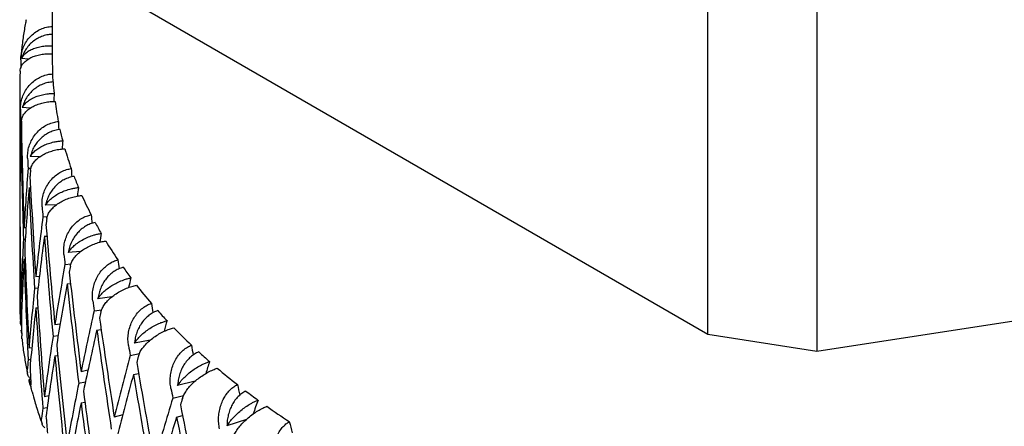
# Model space of a CAD drawing. Header units: millimetres. Extents: x 8 to 552, y 12 to 759.
# Tile 24 of 55: x 491 to 506, y 42 to 48. Entities that reach past the tile are written whole.
import ezdxf

# ---------------------------------------------------------------- set-up
doc = ezdxf.new("R2010")
doc.units = ezdxf.units.MM

msp = doc.modelspace()

# ---------------------------------------------------------------- linework, layer by layer
at = {"color": 7, "linetype": 'Continuous', "lineweight": 30}
for p, q in [((491.652, 50.76), (491.652, 47.494)), ((501.709, 43.283), (501.709, 49.816)), ((503.382, 49.557), (503.382, 43.024)), ((501.709, 43.283), (492.917, 48.359)), ((491.28, 47.504), (491.182, 47.516)), ((491.152, 47.086), (491.152, 45.973)), ((491.311, 46.753), (491.191, 46.762)), ((491.166, 46.586), (491.186, 46.584)), ((491.171, 46.286), (491.18, 46.285)), ((491.457, 46.007), (491.314, 46.011)), ((491.28, 45.833), (491.324, 45.832)), ((491.157, 45.673), (491.152, 45.673)), ((491.154, 45.496), (491.152, 45.496)), ((491.294, 45.533), (491.318, 45.533)), ((491.152, 45.195), (491.154, 45.195)), ((491.716, 45.273), (491.55, 45.269)), ((491.152, 45.018), (491.152, 43.82)), ((491.507, 45.089), (491.576, 45.091)), ((491.248, 44.92), (491.218, 44.918)), ((515.392, 44.882), (503.382, 43.024)), ((491.236, 44.742), (491.209, 44.741)), ((491.528, 44.79), (491.57, 44.792)), ((491.218, 44.441), (491.235, 44.442)), ((492.086, 44.556), (491.897, 44.541)), ((491.846, 44.36), (491.939, 44.367)), ((491.455, 44.176), (491.398, 44.17)), ((491.433, 43.997), (491.379, 43.992)), ((491.878, 44.062), (491.931, 44.066)), ((491.188, 43.83), (491.171, 43.827)), ((492.567, 43.863), (492.353, 43.834)), ((491.398, 43.693), (491.43, 43.696)), ((492.293, 43.65), (492.411, 43.665)), ((491.166, 43.65), (491.181, 43.652)), ((491.77, 43.446), (491.691, 43.434)), ((492.332, 43.354), (492.401, 43.363)), ((491.172, 43.35), (491.18, 43.351)), ((491.182, 43.299), (491.172, 43.35)), ((491.186, 43.218), (491.182, 43.266)), ((491.74, 43.266), (491.663, 43.254)), ((503.382, 43.024), (501.709, 43.283)), ((491.337, 43.083), (491.294, 43.075)), ((493.154, 43.198), (492.914, 43.153)), ((491.28, 42.897), (491.321, 42.905)), ((491.691, 42.956), (491.736, 42.963)), ((492.846, 42.965), (492.988, 42.992)), ((491.296, 42.598), (491.318, 42.602)), ((492.199, 42.737), (492.093, 42.715)), ((492.896, 42.672), (492.975, 42.687)), ((491.296, 42.598), (491.302, 42.564)), ((491.301, 42.564), (491.307, 42.538)), ((492.16, 42.556), (492.056, 42.534)), ((493.843, 42.569), (493.575, 42.502)), ((491.599, 42.348), (491.531, 42.332)), ((493.501, 42.311), (493.667, 42.353)), ((491.507, 42.154), (491.573, 42.169)), ((492.093, 42.238), (492.152, 42.25)), ((492.732, 42.054), (492.602, 42.019)), ((493.558, 42.02), (493.65, 42.043)), ((494.63, 41.982), (494.332, 41.887))]:
    msp.add_line(p, q, dxfattribs=at)
for centre, radius, start, end in [((496.487, 47.494), 4.835, 180.0003, 182.5593), ((496.522, 47.496), 4.87, 184.0156, 186.0871), ((496.614, 47.508), 4.963, 187.5384, 191.1335), ((496.758, 47.538), 5.111, 192.5479, 194.554), ((496.955, 47.593), 5.315, 195.9545, 199.389), ((497.2, 47.681), 5.575, 200.7268, 202.6197), ((497.492, 47.809), 5.894, 203.9373, 207.1432), ((497.824, 47.982), 6.269, 208.3823, 210.133), ((498.195, 48.205), 6.702, 211.3488, 214.2915), ((498.598, 48.483), 7.191, 215.4232, 217.0208), ((499.03, 48.818), 7.738, 218.1286, 220.8023), ((496.157, 43.82), 5.005, 180.001, 183.7143), ((499.483, 49.213), 8.339, 221.8279, 223.2754), ((499.953, 49.668), 8.993, 224.2783, 226.6972), ((500.434, 50.182), 9.697, 227.6244, 228.9333), ((500.92, 50.754), 10.448, 229.8402, 232.0289), ((501.406, 51.381), 11.241, 232.8687, 234.0548), ((501.887, 52.059), 12.072, 234.8769, 236.8646)]:
    msp.add_arc(centre, radius, start, end, dxfattribs=at)
for centre, major_axis, ratio, start_param, end_param in [((506.152, 45.496), (0, 42.311), 0.35452, 1.523524, 1.526529), ((506.152, 45.496), (-1.15, 40.873), 0.353641, 1.517226, 1.520255), ((506.152, 45.496), (0, 24.159), 0.60019, 1.509323, 1.514451), ((506.152, 45.496), (-1.189, 42.282), 0.353641, 1.531427, 1.535067), ((506.152, 45.496), (0, 24.992), 0.60019, 1.527163, 1.563702), ((506.152, 45.018), (0, 24.992), 0.60019, 1.509314, 1.51296), ((506.152, 45.496), (-2.29, 40.791), 0.351008, 1.525253, 1.52834), ((506.152, 45.973), (-1.189, 42.282), 0.353641, 1.54927, 1.585794), ((506.152, 45.018), (0, 24.992), 0.60019, 1.520062, 1.556607), ((506.152, 45.496), (-1.189, 42.282), 0.353641, 1.542168, 1.5787), ((506.152, 45.496), (2.613, 24.153), 0.590517, 1.603281, 1.608481), ((506.152, 45.973), (0, 42.311), 0.35452, 1.570796, 1.577891), ((506.152, 45.496), (-2.369, 42.198), 0.351008, 1.539455, 1.543094), ((506.152, 45.496), (2.704, 24.985), 0.590517, 1.621121, 1.65766), ((506.152, 45.018), (2.704, 24.985), 0.590517, 1.603272, 1.606918), ((506.152, 45.496), (-3.413, 40.656), 0.346634, 1.533524, 1.536688), ((506.152, 45.496), (0, 42.311), 0.35452, 1.565154, 1.570796), ((506.152, 45.973), (-2.369, 42.198), 0.351008, 1.557297, 1.593822), ((506.152, 45.496), (0, 24.992), 0.60019, 1.570796, 1.582807), ((506.152, 45.018), (2.704, 24.985), 0.590517, 1.61402, 1.650565), ((506.152, 45.496), (-2.369, 42.198), 0.351008, 1.550195, 1.586727), ((506.152, 45.496), (4.967, 24.168), 0.563665, 1.684437, 1.689764), ((506.152, 45.973), (0, 42.311), 0.35452, 1.584986, 1.621531), ((506.152, 45.496), (0, 42.311), 0.35452, 1.577891, 1.61443), ((506.152, 45.018), (0, 24.992), 0.60019, 1.563702, 1.570796), ((506.152, 45.496), (-3.531, 42.058), 0.346634, 1.547725, 1.551364), ((506.152, 45.496), (5.139, 25.001), 0.563665, 1.702278, 1.738816), ((506.152, 45.018), (5.139, 25.001), 0.563665, 1.684428, 1.688075), ((506.152, 45.496), (-4.509, 40.468), 0.340542, 1.542147, 1.545412), ((506.152, 45.973), (-3.531, 42.058), 0.346634, 1.565567, 1.602092), ((506.152, 45.496), (2.704, 24.985), 0.590517, 1.664755, 1.701287), ((506.152, 45.018), (5.139, 25.001), 0.563665, 1.695179, 1.731721), ((506.152, 45.496), (-3.531, 42.058), 0.346634, 1.558469, 1.594998), ((506.152, 45.496), (6.94, 24.268), 0.524594, 1.746636, 1.752252), ((506.152, 45.973), (-1.189, 42.282), 0.353641, 1.592889, 1.629434), ((506.152, 45.018), (2.704, 24.985), 0.590517, 1.65766, 1.694185), ((506.152, 45.496), (-1.189, 42.282), 0.353641, 1.585794, 1.622333), ((506.152, 45.496), (-4.665, 41.863), 0.340542, 1.556349, 1.559988), ((506.152, 45.496), (-5.572, 40.229), 0.33276, 1.551221, 1.554609), ((506.152, 45.496), (7.18, 25.105), 0.524594, 1.764477, 1.801015), ((506.152, 45.018), (7.18, 25.105), 0.524594, 1.746627, 1.750274), ((506.152, 45.973), (-4.665, 41.863), 0.340542, 1.574191, 1.610716), ((506.152, 45.496), (8.542, 24.491), 0.47841, 1.790227, 1.796221), ((506.152, 45.496), (5.139, 25.001), 0.563665, 1.745911, 1.782443), ((506.152, 45.018), (7.18, 25.105), 0.524594, 1.757375, 1.79392), ((506.152, 45.496), (-4.665, 41.863), 0.340542, 1.567089, 1.603621), ((506.152, 45.973), (-2.369, 42.198), 0.351008, 1.600917, 1.637462), ((506.152, 45.018), (5.139, 25.001), 0.563665, 1.738816, 1.775341), ((506.152, 45.496), (-2.369, 42.198), 0.351008, 1.593822, 1.63036), ((506.152, 45.496), (-5.764, 41.616), 0.33276, 1.565422, 1.569062), ((506.152, 45.496), (-6.594, 39.942), 0.323321, 1.560826, 1.56439), ((506.152, 45.496), (2.704, 24.985), 0.590517, 1.708388, 1.714579), ((506.152, 45.973), (0, 42.311), 0.35452, 1.628633, 1.634833), ((506.152, 45.496), (8.837, 25.335), 0.47841, 1.808067, 1.844606), ((506.152, 45.018), (8.837, 25.335), 0.47841, 1.790218, 1.793864), ((506.152, 45.973), (-5.764, 41.616), 0.33276, 1.583265, 1.619789), ((506.152, 45.496), (9.836, 24.837), 0.428956, 1.818473, 1.824944), ((506.152, 45.496), (7.18, 25.105), 0.524594, 1.80811, 1.844642), ((506.152, 45.018), (8.837, 25.335), 0.47841, 1.800968, 1.837511), ((506.152, 45.496), (-5.764, 41.616), 0.33276, 1.576166, 1.612695), ((506.152, 45.973), (-3.531, 42.058), 0.346634, 1.609187, 1.645732), ((506.152, 45.496), (-6.821, 41.319), 0.323321, 1.575027, 1.578666), ((506.152, 45.496), (-7.569, 39.608), 0.312261, 1.571025, 1.574853), ((506.152, 45.018), (7.18, 25.105), 0.524594, 1.801015, 1.83754), ((506.152, 45.496), (-3.531, 42.058), 0.346634, 1.602092, 1.638631), ((506.152, 45.496), (10.175, 25.694), 0.428956, 1.836314, 1.872852), ((506.152, 45.018), (10.175, 25.694), 0.428956, 1.818464, 1.822111), ((506.152, 45.496), (5.139, 25.001), 0.563665, 1.789544, 1.795735), ((506.152, 45.973), (-1.189, 42.282), 0.353641, 1.636536, 1.642736), ((506.152, 45.973), (-6.821, 41.319), 0.323321, 1.592869, 1.629394), ((506.152, 45.496), (10.886, 25.291), 0.378708, 1.834985, 1.842231), ((506.152, 45.018), (10.175, 25.694), 0.428956, 1.829212, 1.865757), ((506.152, 45.496), (-6.821, 41.319), 0.323321, 1.585768, 1.622299), ((506.152, 45.496), (8.837, 25.335), 0.47841, 1.851701, 1.888233), ((506.152, 45.496), (-7.83, 40.973), 0.312261, 1.585226, 1.588865), ((506.152, 45.496), (-8.491, 39.23), 0.29962, 1.581863, 1.586), ((506.152, 45.973), (-4.665, 41.863), 0.340542, 1.617811, 1.654356), ((506.152, 45.496), (11.262, 26.163), 0.378708, 1.852825, 1.889364), ((506.152, 45.018), (11.262, 26.163), 0.378708, 1.834976, 1.838622), ((506.152, 45.496), (7.18, 25.105), 0.524594, 1.851743, 1.857934), ((506.152, 45.018), (8.837, 25.335), 0.47841, 1.844606, 1.881131), ((506.152, 45.496), (-4.665, 41.863), 0.340542, 1.610716, 1.647254), ((506.152, 45.973), (-7.83, 40.973), 0.312261, 1.603068, 1.639593), ((506.152, 45.496), (11.746, 25.83), 0.329124, 1.84277, 1.850998), ((506.152, 45.973), (-2.369, 42.198), 0.351008, 1.644563, 1.650764), ((506.152, 45.018), (11.262, 26.163), 0.378708, 1.845724, 1.882269), ((506.152, 45.496), (-7.83, 40.973), 0.312261, 1.595967, 1.632499), ((506.152, 45.496), (-8.491, 39.23), 0.29962, 1.59567, 1.595885), ((506.152, 45.496), (-9.356, 38.81), 0.285431, 1.593365, 1.597868)]:
    msp.add_ellipse(centre, major_axis=major_axis, ratio=ratio, start_param=start_param, end_param=end_param, dxfattribs=at)
for points, knots in [([(491.251, 48.109), (491.246, 48.085), (491.227, 47.993), (491.203, 47.83), (491.181, 47.661), (491.173, 47.561), (491.171, 47.53)], [0, 0, 0, 0, 0.12458, 0.481897, 0.839625, 1, 1, 1, 1]), ([(491.168, 47.495), (491.17, 47.525), (491.174, 47.586), (491.2, 47.674), (491.24, 47.758), (491.294, 47.832), (491.361, 47.897), (491.436, 47.948), (491.518, 47.984), (491.591, 48.003), (491.636, 48.005), (491.652, 48.006)], [0, 0, 0, 0, 0.118535, 0.240482, 0.359027, 0.481136, 0.597245, 0.717091, 0.827046, 0.940601, 1, 1, 1, 1]), ([(491.652, 47.884), (491.63, 47.883), (491.581, 47.881), (491.507, 47.861), (491.432, 47.828), (491.364, 47.784), (491.302, 47.729), (491.251, 47.665), (491.209, 47.594), (491.191, 47.542), (491.182, 47.516)], [0, 0, 0, 0, 0.099557, 0.227432, 0.351551, 0.479054, 0.607397, 0.739075, 0.868003, 1, 1, 1, 1]), ([(491.158, 47.32), (491.159, 47.334), (491.161, 47.366), (491.184, 47.414), (491.222, 47.461), (491.274, 47.502), (491.339, 47.537), (491.412, 47.563), (491.494, 47.581), (491.574, 47.589), (491.628, 47.587), (491.652, 47.587)], [0, 0, 0, 0, 0.0933801, 0.2141202, 0.3314797, 0.4523462, 0.5676639, 0.6866801, 0.7960698, 0.9090516, 1, 1, 1, 1]), ([(491.182, 47.516), (491.191, 47.532), (491.209, 47.564), (491.254, 47.607), (491.312, 47.645), (491.381, 47.675), (491.459, 47.697), (491.532, 47.708), (491.598, 47.712), (491.634, 47.711), (491.652, 47.71)], [0, 0, 0, 0, 0.138642, 0.281208, 0.419888, 0.5629, 0.696133, 0.833732, 0.919923, 1, 1, 1, 1]), ([(491.158, 47.32), (491.156, 47.282), (491.152, 47.204), (491.152, 47.126), (491.153, 47.086)], [0, 0, 0, 0, 0.487754, 1, 1, 1, 1]), ([(491.164, 46.74), (491.165, 46.77), (491.167, 46.831), (491.19, 46.92), (491.227, 47.006), (491.279, 47.083), (491.343, 47.151), (491.416, 47.205), (491.497, 47.246), (491.577, 47.271), (491.632, 47.276), (491.656, 47.278)], [0, 0, 0, 0, 0.1145416, 0.23238, 0.3469304, 0.4649256, 0.5771225, 0.6929312, 0.7991817, 0.9089106, 1, 1, 1, 1]), ([(491.663, 47.155), (491.637, 47.153), (491.583, 47.147), (491.505, 47.123), (491.431, 47.086), (491.364, 47.039), (491.305, 46.981), (491.255, 46.914), (491.215, 46.841), (491.199, 46.788), (491.191, 46.762)], [0, 0, 0, 0, 0.121172, 0.245978, 0.367117, 0.49156, 0.616821, 0.745339, 0.871171, 1, 1, 1, 1]), ([(491.18, 46.554), (491.182, 46.572), (491.186, 46.608), (491.213, 46.66), (491.254, 46.709), (491.308, 46.753), (491.375, 46.791), (491.451, 46.821), (491.534, 46.843), (491.615, 46.855), (491.669, 46.856), (491.694, 46.857)], [0, 0, 0, 0, 0.114606, 0.23252, 0.347132, 0.465168, 0.577786, 0.694016, 0.800844, 0.911181, 1, 1, 1, 1]), ([(491.191, 46.762), (491.201, 46.778), (491.221, 46.811), (491.269, 46.857), (491.329, 46.898), (491.4, 46.931), (491.479, 46.957), (491.554, 46.971), (491.622, 46.979), (491.66, 46.979), (491.679, 46.98)], [0, 0, 0, 0, 0.137628, 0.279151, 0.416817, 0.558784, 0.691042, 0.827634, 0.913195, 1, 1, 1, 1]), ([(491.273, 45.987), (491.273, 46.017), (491.273, 46.078), (491.293, 46.169), (491.328, 46.256), (491.376, 46.336), (491.438, 46.407), (491.508, 46.465), (491.587, 46.509), (491.666, 46.538), (491.72, 46.546), (491.744, 46.55)], [0, 0, 0, 0, 0.114542, 0.23238, 0.34693, 0.464926, 0.577123, 0.692931, 0.799182, 0.908911, 1, 1, 1, 1]), ([(491.77, 46.428), (491.743, 46.424), (491.69, 46.416), (491.614, 46.387), (491.542, 46.347), (491.477, 46.296), (491.42, 46.235), (491.373, 46.166), (491.336, 46.091), (491.321, 46.037), (491.314, 46.011)], [0, 0, 0, 0, 0.121172, 0.245978, 0.367117, 0.49156, 0.616821, 0.745339, 0.871171, 1, 1, 1, 1]), ([(491.314, 46.011), (491.325, 46.028), (491.347, 46.062), (491.397, 46.11), (491.459, 46.154), (491.531, 46.191), (491.612, 46.22), (491.687, 46.239), (491.754, 46.25), (491.792, 46.252), (491.812, 46.254)], [0, 0, 0, 0, 0.1376282, 0.2791513, 0.4168174, 0.5587839, 0.6910424, 0.8276344, 0.9131954, 1, 1, 1, 1]), ([(491.317, 45.802), (491.32, 45.82), (491.327, 45.857), (491.356, 45.91), (491.399, 45.962), (491.455, 46.009), (491.524, 46.05), (491.601, 46.084), (491.685, 46.11), (491.767, 46.126), (491.821, 46.13), (491.845, 46.132)], [0, 0, 0, 0, 0.114606, 0.23252, 0.347132, 0.465168, 0.577786, 0.694016, 0.800844, 0.911181, 1, 1, 1, 1]), ([(491.495, 45.242), (491.495, 45.273), (491.493, 45.334), (491.51, 45.425), (491.541, 45.514), (491.586, 45.596), (491.645, 45.67), (491.712, 45.732), (491.788, 45.78), (491.865, 45.813), (491.918, 45.824), (491.942, 45.828)], [0, 0, 0, 0, 0.114542, 0.23238, 0.34693, 0.464926, 0.577123, 0.692931, 0.799182, 0.908911, 1, 1, 1, 1]), ([(491.985, 45.708), (491.96, 45.703), (491.907, 45.692), (491.833, 45.66), (491.764, 45.616), (491.702, 45.562), (491.647, 45.498), (491.603, 45.427), (491.569, 45.35), (491.556, 45.296), (491.55, 45.269)], [0, 0, 0, 0, 0.1211723, 0.2459781, 0.3671171, 0.4915599, 0.6168215, 0.7453387, 0.8711714, 1, 1, 1, 1]), ([(491.55, 45.269), (491.562, 45.286), (491.585, 45.322), (491.637, 45.372), (491.701, 45.419), (491.774, 45.46), (491.855, 45.494), (491.93, 45.516), (491.997, 45.53), (492.035, 45.535), (492.054, 45.537)], [0, 0, 0, 0, 0.137628, 0.279151, 0.416817, 0.558784, 0.691042, 0.827634, 0.913195, 1, 1, 1, 1]), ([(491.567, 45.061), (491.571, 45.079), (491.579, 45.116), (491.611, 45.171), (491.656, 45.225), (491.714, 45.274), (491.785, 45.32), (491.862, 45.357), (491.946, 45.387), (492.027, 45.407), (492.081, 45.414), (492.105, 45.417)], [0, 0, 0, 0, 0.114606, 0.23252, 0.347132, 0.465168, 0.577786, 0.694016, 0.800844, 0.911181, 1, 1, 1, 1]), ([(491.829, 44.512), (491.828, 44.542), (491.824, 44.603), (491.838, 44.695), (491.865, 44.786), (491.907, 44.87), (491.962, 44.947), (492.026, 45.012), (492.099, 45.064), (492.173, 45.101), (492.224, 45.114), (492.247, 45.12)], [0, 0, 0, 0, 0.114542, 0.23238, 0.34693, 0.464926, 0.577123, 0.692931, 0.799182, 0.908911, 1, 1, 1, 1]), ([(492.309, 45.002), (492.284, 44.995), (492.233, 44.982), (492.162, 44.946), (492.095, 44.899), (492.036, 44.842), (491.985, 44.776), (491.944, 44.702), (491.913, 44.623), (491.903, 44.569), (491.897, 44.541)], [0, 0, 0, 0, 0.121172, 0.245978, 0.367117, 0.49156, 0.616821, 0.745339, 0.871171, 1, 1, 1, 1]), ([(491.897, 44.541), (491.909, 44.559), (491.934, 44.596), (491.987, 44.649), (492.052, 44.7), (492.126, 44.744), (492.206, 44.782), (492.281, 44.808), (492.347, 44.825), (492.384, 44.832), (492.403, 44.835)], [0, 0, 0, 0, 0.137628, 0.279151, 0.416817, 0.558784, 0.691042, 0.827634, 0.913195, 1, 1, 1, 1]), ([(491.929, 44.335), (491.933, 44.353), (491.943, 44.39), (491.977, 44.447), (492.024, 44.503), (492.083, 44.556), (492.154, 44.605), (492.232, 44.646), (492.315, 44.68), (492.396, 44.705), (492.448, 44.714), (492.472, 44.718)], [0, 0, 0, 0, 0.114606, 0.23252, 0.347132, 0.465168, 0.577786, 0.694016, 0.800844, 0.911181, 1, 1, 1, 1]), ([(492.273, 43.801), (492.27, 43.831), (492.264, 43.892), (492.275, 43.985), (492.299, 44.077), (492.336, 44.163), (492.387, 44.243), (492.447, 44.31), (492.516, 44.366), (492.587, 44.406), (492.636, 44.422), (492.658, 44.429)], [0, 0, 0, 0, 0.114542, 0.23238, 0.34693, 0.464926, 0.577123, 0.692931, 0.799182, 0.908911, 1, 1, 1, 1]), ([(492.738, 44.315), (492.714, 44.307), (492.665, 44.291), (492.597, 44.252), (492.533, 44.202), (492.478, 44.142), (492.43, 44.073), (492.393, 43.997), (492.366, 43.917), (492.357, 43.862), (492.353, 43.834)], [0, 0, 0, 0, 0.121172, 0.245978, 0.367117, 0.49156, 0.616821, 0.745339, 0.871171, 1, 1, 1, 1]), ([(492.353, 43.834), (492.366, 43.853), (492.391, 43.891), (492.446, 43.947), (492.511, 44), (492.584, 44.048), (492.664, 44.09), (492.737, 44.12), (492.802, 44.141), (492.838, 44.149), (492.856, 44.153)], [0, 0, 0, 0, 0.137628, 0.279151, 0.416817, 0.558784, 0.691042, 0.827634, 0.913195, 1, 1, 1, 1]), ([(492.398, 43.63), (492.404, 43.648), (492.415, 43.686), (492.451, 43.745), (492.499, 43.803), (492.559, 43.859), (492.63, 43.911), (492.707, 43.956), (492.79, 43.995), (492.869, 44.023), (492.92, 44.035), (492.943, 44.041)], [0, 0, 0, 0, 0.114606, 0.23252, 0.347132, 0.465168, 0.577786, 0.694016, 0.800844, 0.911181, 1, 1, 1, 1]), ([(491.153, 43.713), (491.154, 43.649), (491.156, 43.571), (491.162, 43.493), (491.163, 43.48)], [0, 0, 0, 0, 0.824468, 1, 1, 1, 1]), ([(492.821, 43.115), (492.818, 43.145), (492.81, 43.206), (492.817, 43.299), (492.837, 43.392), (492.871, 43.48), (492.917, 43.562), (492.973, 43.633), (493.038, 43.692), (493.104, 43.736), (493.151, 43.754), (493.173, 43.762)], [0, 0, 0, 0, 0.1145416, 0.23238, 0.3469304, 0.4649256, 0.5771225, 0.6929312, 0.7991817, 0.9089106, 1, 1, 1, 1]), ([(493.269, 43.652), (493.246, 43.643), (493.199, 43.625), (493.135, 43.582), (493.076, 43.529), (493.024, 43.466), (492.98, 43.395), (492.947, 43.318), (492.923, 43.236), (492.917, 43.181), (492.914, 43.153)], [0, 0, 0, 0, 0.121172, 0.245978, 0.367117, 0.49156, 0.616821, 0.745339, 0.871171, 1, 1, 1, 1]), ([(491.179, 43.415), (491.178, 43.416), (491.171, 43.429), (491.164, 43.456), (491.163, 43.482), (491.162, 43.496)], [0, 0, 0, 0, 0.041088, 0.516914, 1, 1, 1, 1]), ([(492.914, 43.153), (492.927, 43.172), (492.954, 43.211), (493.009, 43.27), (493.074, 43.327), (493.146, 43.379), (493.225, 43.425), (493.296, 43.458), (493.359, 43.482), (493.394, 43.492), (493.411, 43.497)], [0, 0, 0, 0, 0.137628, 0.279151, 0.416817, 0.558784, 0.691042, 0.827634, 0.913195, 1, 1, 1, 1]), ([(492.972, 42.951), (492.979, 42.97), (492.992, 43.008), (493.029, 43.068), (493.078, 43.129), (493.139, 43.188), (493.209, 43.244), (493.286, 43.293), (493.366, 43.336), (493.443, 43.368), (493.493, 43.383), (493.515, 43.389)], [0, 0, 0, 0, 0.114606, 0.23252, 0.347132, 0.465168, 0.577786, 0.694016, 0.800844, 0.911181, 1, 1, 1, 1]), ([(491.187, 43.218), (491.191, 43.179), (491.203, 43.069), (491.231, 42.894), (491.258, 42.758), (491.272, 42.692)], [0, 0, 0, 0, 0.223295, 0.622353, 1, 1, 1, 1]), ([(493.471, 42.46), (493.467, 42.489), (493.458, 42.549), (493.461, 42.643), (493.477, 42.737), (493.506, 42.826), (493.547, 42.911), (493.599, 42.984), (493.659, 43.046), (493.721, 43.093), (493.765, 43.114), (493.785, 43.123)], [0, 0, 0, 0, 0.114542, 0.23238, 0.34693, 0.464926, 0.577123, 0.692931, 0.799182, 0.908911, 1, 1, 1, 1]), ([(493.898, 43.019), (493.876, 43.009), (493.832, 42.988), (493.772, 42.942), (493.717, 42.886), (493.67, 42.821), (493.631, 42.747), (493.601, 42.669), (493.581, 42.586), (493.577, 42.53), (493.575, 42.502)], [0, 0, 0, 0, 0.121172, 0.245978, 0.367117, 0.49156, 0.616821, 0.745339, 0.871171, 1, 1, 1, 1]), ([(493.575, 42.502), (493.589, 42.522), (493.616, 42.563), (493.671, 42.624), (493.736, 42.684), (493.807, 42.74), (493.884, 42.79), (493.953, 42.826), (494.013, 42.854), (494.047, 42.865), (494.063, 42.871)], [0, 0, 0, 0, 0.137628, 0.279151, 0.416817, 0.558784, 0.691042, 0.827634, 0.913195, 1, 1, 1, 1]), ([(493.647, 42.304), (493.654, 42.323), (493.668, 42.362), (493.707, 42.424), (493.757, 42.487), (493.817, 42.549), (493.887, 42.609), (493.961, 42.662), (494.04, 42.708), (494.114, 42.744), (494.161, 42.761), (494.182, 42.769)], [0, 0, 0, 0, 0.114606, 0.23252, 0.347132, 0.465168, 0.577786, 0.694016, 0.800844, 0.911181, 1, 1, 1, 1]), ([(491.318, 42.605), (491.313, 42.61), (491.295, 42.628), (491.279, 42.662), (491.267, 42.703), (491.268, 42.729), (491.268, 42.743)], [0, 0, 0, 0, 0.126278, 0.472392, 0.734199, 1, 1, 1, 1]), ([(491.327, 42.476), (491.323, 42.486), (491.306, 42.524), (491.3, 42.566), (491.296, 42.598)], [0, 0, 0, 0, 0.246258, 1, 1, 1, 1]), ([(491.341, 42.407), (491.337, 42.421), (491.328, 42.456), (491.325, 42.492), (491.323, 42.514)], [0, 0, 0, 0, 0.398617, 1, 1, 1, 1]), ([(494.218, 41.839), (494.213, 41.869), (494.202, 41.928), (494.202, 42.022), (494.213, 42.116), (494.238, 42.207), (494.274, 42.294), (494.32, 42.37), (494.375, 42.435), (494.432, 42.485), (494.474, 42.507), (494.492, 42.518)], [0, 0, 0, 0, 0.114542, 0.23238, 0.34693, 0.464926, 0.577123, 0.692931, 0.799182, 0.908911, 1, 1, 1, 1]), ([(491.341, 42.407), (491.354, 42.357), (491.387, 42.238), (491.439, 42.074), (491.481, 41.96), (491.497, 41.915)], [0, 0, 0, 0, 0.298404, 0.725328, 1, 1, 1, 1]), ([(494.62, 42.419), (494.6, 42.408), (494.559, 42.385), (494.503, 42.336), (494.453, 42.278), (494.411, 42.21), (494.376, 42.135), (494.351, 42.055), (494.335, 41.971), (494.333, 41.915), (494.332, 41.887)], [0, 0, 0, 0, 0.121172, 0.245978, 0.367117, 0.49156, 0.616821, 0.745339, 0.871171, 1, 1, 1, 1]), ([(494.332, 41.887), (494.346, 41.908), (494.374, 41.95), (494.429, 42.014), (494.492, 42.078), (494.562, 42.136), (494.636, 42.19), (494.702, 42.23), (494.76, 42.26), (494.791, 42.274), (494.807, 42.281)], [0, 0, 0, 0, 0.137628, 0.279151, 0.416817, 0.558784, 0.691042, 0.827634, 0.913195, 1, 1, 1, 1]), ([(494.416, 41.693), (494.424, 41.712), (494.44, 41.752), (494.48, 41.816), (494.53, 41.882), (494.59, 41.947), (494.658, 42.01), (494.73, 42.067), (494.806, 42.117), (494.876, 42.157), (494.921, 42.176), (494.941, 42.185)], [0, 0, 0, 0, 0.114606, 0.23252, 0.347132, 0.465168, 0.577786, 0.694016, 0.800844, 0.911181, 1, 1, 1, 1]), ([(491.535, 41.856), (491.528, 41.863), (491.509, 41.882), (491.494, 41.917), (491.485, 41.958), (491.486, 41.985), (491.487, 41.998)], [0, 0, 0, 0, 0.174387, 0.501442, 0.748834, 1, 1, 1, 1]), ([(495.056, 41.259), (495.049, 41.288), (495.037, 41.347), (495.033, 41.44), (495.041, 41.535), (495.06, 41.628), (495.091, 41.716), (495.131, 41.794), (495.18, 41.861), (495.233, 41.914), (495.271, 41.939), (495.288, 41.95)], [0, 0, 0, 0, 0.114542, 0.23238, 0.34693, 0.464926, 0.577123, 0.692931, 0.799182, 0.908911, 1, 1, 1, 1])]:
    msp.add_open_spline(points, degree=3, knots=knots, dxfattribs=at)

doc.saveas('drawing.dxf')
